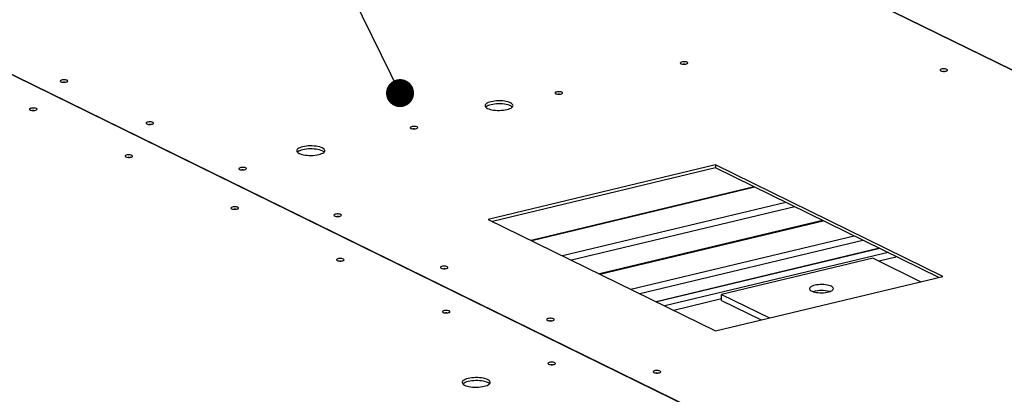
# Model space of a CAD drawing. Header units: millimetres. Extents: x 5 to 589, y 5 to 415.
# Tile 72 of 115: x 419 to 454, y 321 to 334. Entities that reach past the tile are written whole.
import ezdxf

# ---------------------------------------------------------------- set-up
doc = ezdxf.new("R2010")
doc.units = ezdxf.units.MM
doc.layers.add('NOTES', color=6, linetype='Continuous')
doc.layers.add('TRAIT-FORT', color=4, linetype='Continuous', lineweight=25)
doc.dimstyles.new('SLDDIMSTYLE3', dxfattribs={"dimtxt": 0.18, "dimasz": 1, "dimexe": 0, "dimexo": 0.0625, "dimgap": 0, "dimtad": 0, "dimtih": 1, "dimtoh": 1, "dimdec": 0, "dimrnd": 1e-09, "dimzin": 0, "dimdsep": 46, "dimtxsty": 'Standard', "dimblk1": 'DOT', "dimblk2": 'DOT', "dimsah": 1, "dimcen": 0.09, "dimadec": 0, "dimazin": 0, "dimtfac": 1, "dimtdec": 0, "dimtofl": 0, "dimtmove": 0, "dimatfit": 3, "dimldrblk": 'DOT', "dimfxl": 1, "dimfrac": 2, "dimtolj": 1, "dimtzin": 0, "dimarcsym": 0})

# ---------------------------------------------------------------- blocks, each defined once
blk = doc.blocks.new('_DOT')
at = {"color": 0, "linetype": 'ByBlock', "lineweight": -2}
blk.add_line((-0.5, 0), (-1, 0), dxfattribs=at)
at = {"color": 0, "linetype": 'ByBlock', "const_width": 0.5}
blk.add_lwpolyline([(-0.25, 0, 1), (0.25, 0, 1)], format="xyb", close=True, dxfattribs=at)

msp = doc.modelspace()

# ---------------------------------------------------------------- linework, layer by layer
at = {"layer": 'TRAIT-FORT', "color": 4, "linetype": 'Continuous', "lineweight": 25}
for p, q in [((401.77717, 340.48879), (449.33545, 317.14638)), ((449.33592, 317.14649), (401.77764, 340.4889)), ((439.08421, 339.87026), (473.55361, 322.95209)), ((473.55408, 322.9522), (439.08468, 339.87037)), ((443.78026, 328.97681), (435.66835, 327.03218)), ((451.89601, 324.99347), (443.78026, 328.97681)), ((443.78026, 328.97681), (443.78074, 328.8694)), ((443.78074, 328.8694), (435.81554, 326.95994)), ((451.7493, 324.9583), (443.78074, 328.8694)), ((445.16469, 328.19013), (437.19949, 326.28067)), ((445.18522, 328.18006), (437.22002, 326.2706)), ((446.28896, 327.63833), (438.32376, 325.72886)), ((446.60713, 327.48216), (438.64193, 325.5727)), ((435.66835, 327.03218), (443.7841, 323.04884)), ((447.59942, 326.99513), (439.63422, 325.08567)), ((439.65474, 325.0756), (447.61994, 326.98506)), ((440.75848, 324.53386), (448.72368, 326.44332)), ((441.07665, 324.3777), (449.04185, 326.28716)), ((449.62835, 325.99929), (441.66315, 324.08983)), ((449.64888, 325.98922), (441.68368, 324.07976)), ((449.94104, 325.84582), (441.97585, 323.93636)), ((449.40204, 325.64546), (443.9941, 324.34904)), ((449.40204, 325.64546), (451.11291, 324.80574)), ((450.25922, 325.68966), (449.62282, 325.5371)), ((443.7841, 323.04884), (451.89601, 324.99347)), ((443.99482, 324.18792), (442.29402, 323.78019)), ((443.9941, 324.34904), (445.70497, 323.50932)), ((443.99506, 324.13421), (443.9941, 324.34904)), ((443.99506, 324.13421), (445.41155, 323.43898))]:
    msp.add_line(p, q, dxfattribs=at)
at = {"layer": 'TRAIT-FORT', "color": 4, "linetype": 'Continuous', "lineweight": 25, "flags": 128}
for points in [[(442.76668, 332.6469), (442.74071, 332.65638), (442.70789, 332.66294), (442.67088, 332.66606), (442.63268, 332.66548), (442.59638, 332.66124), (442.56493, 332.6537), (442.54087, 332.64347), (442.52614, 332.63136), (442.52196, 332.61837), (442.52864, 332.60554), (442.54566, 332.59392), (442.57163, 332.58444), (442.60444, 332.57788), (442.64145, 332.57477), (442.67965, 332.57535), (442.71595, 332.57958), (442.74741, 332.58712), (442.77147, 332.59736), (442.78619, 332.60946), (442.79038, 332.62245), (442.78369, 332.63528), (442.76668, 332.6469)], [(452.03725, 332.39102), (452.01128, 332.40049), (451.97847, 332.40706), (451.94146, 332.41017), (451.90326, 332.40959), (451.86696, 332.40536), (451.83551, 332.39782), (451.81144, 332.38758), (451.79672, 332.37548), (451.79253, 332.36248), (451.79922, 332.34966), (451.81623, 332.33803), (451.8422, 332.32856), (451.87502, 332.322), (451.91203, 332.31888), (451.95023, 332.31946), (451.98653, 332.32369), (452.01798, 332.33123), (452.04205, 332.34147), (452.05677, 332.35358), (452.06096, 332.36657), (452.05427, 332.3794), (452.03725, 332.39102)], [(420.63414, 332.00128), (420.60817, 332.01076), (420.57535, 332.01732), (420.53834, 332.02044), (420.50014, 332.01986), (420.46384, 332.01562), (420.43239, 332.00808), (420.40833, 331.99785), (420.39361, 331.98574), (420.38942, 331.97275), (420.3961, 331.95992), (420.41312, 331.9483), (420.43909, 331.93882), (420.47191, 331.93226), (420.50891, 331.92914), (420.54712, 331.92973), (420.58341, 331.93396), (420.61487, 331.9415), (420.63893, 331.95174), (420.65365, 331.96384), (420.65784, 331.97683), (420.65116, 331.98966), (420.63414, 332.00128)], [(438.29925, 331.57595), (438.27328, 331.58542), (438.24046, 331.59199), (438.20345, 331.5951), (438.16525, 331.59452), (438.12896, 331.59029), (438.0975, 331.58275), (438.07344, 331.57251), (438.05872, 331.5604), (438.05453, 331.54741), (438.06121, 331.53459), (438.07823, 331.52296), (438.1042, 331.51349), (438.13702, 331.50693), (438.17403, 331.50381), (438.21223, 331.50439), (438.24852, 331.50862), (438.27998, 331.51616), (438.30404, 331.5264), (438.31876, 331.53851), (438.32295, 331.5515), (438.31627, 331.56433), (438.29925, 331.57595)], [(436.4646, 331.19563), (436.41999, 331.21447), (436.36791, 331.23091), (436.30942, 331.24463), (436.24571, 331.25535), (436.17808, 331.26284), (436.10791, 331.26695), (436.03663, 331.26761), (435.96568, 331.26479), (435.89651, 331.25855), (435.83053, 331.24903), (435.76908, 331.23641), (435.71341, 331.22095), (435.66466, 331.20297), (435.62381, 331.18283), (435.59171, 331.16095), (435.569, 331.13776), (435.55614, 331.11374), (435.5534, 331.08938), (435.56084, 331.06518), (435.57829, 331.04162), (435.60542, 331.0192), (435.64165, 330.99835), (435.68627, 330.97951), (435.73835, 330.96307), (435.79684, 330.94935), (435.86054, 330.93864), (435.92817, 330.93114), (435.99834, 330.92703), (436.06963, 330.92638), (436.14058, 330.9292), (436.20975, 330.93543), (436.27573, 330.94496), (436.33718, 330.95757), (436.39285, 330.97303), (436.4416, 330.99101), (436.48244, 331.01115), (436.51454, 331.03304), (436.53726, 331.05622), (436.55011, 331.08024), (436.55285, 331.1046), (436.54542, 331.1288), (436.52796, 331.15236), (436.50084, 331.17479), (436.4646, 331.19563)], [(436.46508, 331.08822), (436.42047, 331.10706), (436.36839, 331.1235), (436.3099, 331.13722), (436.24619, 331.14794), (436.17856, 331.15543), (436.10839, 331.15954), (436.03711, 331.16019), (435.96616, 331.15737), (435.89699, 331.15114), (435.83101, 331.14162), (435.76956, 331.129), (435.71389, 331.11354), (435.66514, 331.09556), (435.62429, 331.07542), (435.59219, 331.05354), (435.57874, 331.04117)], [(436.52799, 331.04541), (436.50132, 331.06737), (436.46508, 331.08822)], [(419.54057, 330.99209), (419.5146, 331.00156), (419.48179, 331.00812), (419.44478, 331.01124), (419.40658, 331.01066), (419.37028, 331.00643), (419.33882, 330.99889), (419.31476, 330.98865), (419.30004, 330.97654), (419.29585, 330.96355), (419.30254, 330.95072), (419.31955, 330.9391), (419.34552, 330.92963), (419.37834, 330.92306), (419.41535, 330.91995), (419.45355, 330.92053), (419.48985, 330.92476), (419.5213, 330.9323), (419.54536, 330.94254), (419.56009, 330.95464), (419.56427, 330.96764), (419.55759, 330.98046), (419.54057, 330.99209)], [(423.70189, 330.49558), (423.67592, 330.50505), (423.6431, 330.51162), (423.6061, 330.51473), (423.56789, 330.51415), (423.5316, 330.50992), (423.50014, 330.50238), (423.47608, 330.49214), (423.46136, 330.48004), (423.45717, 330.46704), (423.46385, 330.45422), (423.48087, 330.44259), (423.50684, 330.43312), (423.53966, 330.42656), (423.57667, 330.42344), (423.61487, 330.42402), (423.65117, 330.42825), (423.68262, 330.43579), (423.70668, 330.44603), (423.7214, 330.45814), (423.72559, 330.47113), (423.71891, 330.48396), (423.70189, 330.49558)], [(433.12644, 330.33589), (433.10047, 330.34537), (433.06765, 330.35193), (433.03064, 330.35505), (432.99244, 330.35447), (432.95614, 330.35023), (432.92469, 330.34269), (432.90063, 330.33245), (432.88591, 330.32035), (432.88172, 330.30736), (432.8884, 330.29453), (432.90542, 330.28291), (432.93139, 330.27343), (432.96421, 330.26687), (433.00121, 330.26375), (433.03942, 330.26434), (433.07571, 330.26857), (433.10717, 330.27611), (433.13123, 330.28635), (433.14595, 330.29845), (433.15014, 330.31144), (433.14346, 330.32427), (433.12644, 330.33589)], [(429.74606, 329.58503), (429.70145, 329.60386), (429.64937, 329.62031), (429.59088, 329.63403), (429.52717, 329.64474), (429.45954, 329.65223), (429.38937, 329.65635), (429.31809, 329.657), (429.24714, 329.65418), (429.17797, 329.64795), (429.11198, 329.63842), (429.05053, 329.6258), (428.99487, 329.61035), (428.94612, 329.59237), (428.90527, 329.57223), (428.87317, 329.55034), (428.85046, 329.52715), (428.8376, 329.50314), (428.83486, 329.47878), (428.8423, 329.45457), (428.85975, 329.43102), (428.88688, 329.40859), (428.92311, 329.38775), (428.96773, 329.36891), (429.01981, 329.35246), (429.0783, 329.33874), (429.142, 329.32803), (429.20963, 329.32054), (429.2798, 329.31643), (429.35109, 329.31577), (429.42204, 329.31859), (429.49121, 329.32483), (429.55719, 329.33435), (429.61864, 329.34697), (429.6743, 329.36243), (429.72306, 329.38041), (429.7639, 329.40054), (429.796, 329.42243), (429.81872, 329.44562), (429.83157, 329.46963), (429.83431, 329.49399), (429.82687, 329.5182), (429.80942, 329.54175), (429.7823, 329.56418), (429.74606, 329.58503)], [(422.94919, 329.31908), (422.92322, 329.32856), (422.8904, 329.33512), (422.85339, 329.33824), (422.81519, 329.33765), (422.77889, 329.33342), (422.74744, 329.32588), (422.72338, 329.31564), (422.70865, 329.30354), (422.70447, 329.29055), (422.71115, 329.27772), (422.72817, 329.2661), (422.75414, 329.25662), (422.78695, 329.25006), (422.82396, 329.24694), (422.86216, 329.24752), (422.89846, 329.25176), (422.92992, 329.2593), (422.95398, 329.26953), (422.9687, 329.28164), (422.97289, 329.29463), (422.9662, 329.30746), (422.94919, 329.31908)], [(429.74654, 329.47761), (429.70193, 329.49645), (429.64985, 329.5129), (429.59136, 329.52662), (429.52765, 329.53733), (429.46002, 329.54482), (429.38985, 329.54893), (429.31857, 329.54959), (429.24762, 329.54677), (429.17845, 329.54053), (429.11246, 329.53101), (429.05101, 329.51839), (428.99535, 329.50293), (428.9466, 329.48495), (428.90575, 329.46481), (428.87365, 329.44293), (428.8602, 329.43056)], [(429.80945, 329.4348), (429.78278, 329.45677), (429.74654, 329.47761)], [(427.01312, 328.87037), (426.98715, 328.87985), (426.95433, 328.88641), (426.91732, 328.88953), (426.87912, 328.88895), (426.84282, 328.88471), (426.81137, 328.87717), (426.7873, 328.86694), (426.77258, 328.85483), (426.7684, 328.84184), (426.77508, 328.82901), (426.7921, 328.81739), (426.81807, 328.80791), (426.85088, 328.80135), (426.88789, 328.79823), (426.92609, 328.79882), (426.96239, 328.80305), (426.99385, 328.81059), (427.01791, 328.82083), (427.03263, 328.83293), (427.03682, 328.84592), (427.03013, 328.85875), (427.01312, 328.87037)], [(426.73113, 327.46284), (426.70516, 327.47232), (426.67234, 327.47888), (426.63533, 327.482), (426.59713, 327.48141), (426.56083, 327.47718), (426.52938, 327.46964), (426.50531, 327.4594), (426.49059, 327.4473), (426.4864, 327.43431), (426.49309, 327.42148), (426.51011, 327.40986), (426.53607, 327.40038), (426.56889, 327.39382), (426.6059, 327.3907), (426.6441, 327.39128), (426.6804, 327.39552), (426.71185, 327.40306), (426.73592, 327.4133), (426.75064, 327.4254), (426.75483, 327.43839), (426.74814, 327.45122), (426.73113, 327.46284)], [(430.4055, 327.20533), (430.37953, 327.21481), (430.34671, 327.22137), (430.3097, 327.22449), (430.2715, 327.22391), (430.2352, 327.21968), (430.20375, 327.21213), (430.17969, 327.2019), (430.16497, 327.18979), (430.16078, 327.1768), (430.16746, 327.16397), (430.18448, 327.15235), (430.21045, 327.14287), (430.24327, 327.13631), (430.28028, 327.1332), (430.31848, 327.13378), (430.35477, 327.13801), (430.38623, 327.14555), (430.41029, 327.15579), (430.42501, 327.16789), (430.4292, 327.18089), (430.42252, 327.19371), (430.4055, 327.20533)], [(430.49683, 325.61457), (430.47086, 325.62405), (430.43805, 325.63061), (430.40104, 325.63372), (430.36284, 325.63314), (430.32654, 325.62891), (430.29508, 325.62137), (430.27102, 325.61113), (430.2563, 325.59903), (430.25211, 325.58603), (430.2588, 325.57321), (430.27581, 325.56159), (430.30178, 325.55211), (430.3346, 325.54555), (430.37161, 325.54243), (430.40981, 325.54301), (430.44611, 325.54724), (430.47756, 325.55479), (430.50162, 325.56502), (430.51635, 325.57713), (430.52053, 325.59012), (430.51385, 325.60295), (430.49683, 325.61457)], [(434.20367, 325.34113), (434.1777, 325.3506), (434.14488, 325.35717), (434.10787, 325.36028), (434.06967, 325.3597), (434.03337, 325.35547), (434.00192, 325.34793), (433.97786, 325.33769), (433.96314, 325.32559), (433.95895, 325.31259), (433.96563, 325.29977), (433.98265, 325.28814), (434.00862, 325.27867), (434.04144, 325.27211), (434.07845, 325.26899), (434.11665, 325.26957), (434.15294, 325.2738), (434.1844, 325.28134), (434.20846, 325.29158), (434.22318, 325.30369), (434.22737, 325.31668), (434.22069, 325.32951), (434.20367, 325.34113)], [(447.91349, 324.64067), (447.87219, 324.65792), (447.82359, 324.67278), (447.76884, 324.68491), (447.7092, 324.69402), (447.64609, 324.6999), (447.58098, 324.70241), (447.51539, 324.70149), (447.45087, 324.69716), (447.38893, 324.68953), (447.33101, 324.67877), (447.27849, 324.66513), (447.23257, 324.64894), (447.19436, 324.63058), (447.16473, 324.61046), (447.14438, 324.58908), (447.13379, 324.56692), (447.13322, 324.54451), (447.14266, 324.52237), (447.16191, 324.50102), (447.19051, 324.48096), (447.22778, 324.46267), (447.27286, 324.44656), (447.32469, 324.43303), (447.38206, 324.42237), (447.44361, 324.41486), (447.50791, 324.41065), (447.57345, 324.40985), (447.63869, 324.41249), (447.70211, 324.41848), (447.76222, 324.42771), (447.8176, 324.43994), (447.86697, 324.4549), (447.90916, 324.47223), (447.94318, 324.49153), (447.96824, 324.51234), (447.98375, 324.53417), (447.98935, 324.55652), (447.9849, 324.57886), (447.97052, 324.60067), (447.94652, 324.62143), (447.91349, 324.64067)], [(434.27877, 323.75833), (434.2528, 323.76781), (434.21998, 323.77437), (434.18298, 323.77748), (434.14477, 323.7769), (434.10848, 323.77267), (434.07702, 323.76513), (434.05296, 323.75489), (434.03824, 323.74279), (434.03405, 323.7298), (434.04073, 323.71697), (434.05775, 323.70535), (434.08372, 323.69587), (434.11654, 323.68931), (434.15355, 323.68619), (434.19175, 323.68677), (434.22805, 323.69101), (434.2595, 323.69855), (434.28356, 323.70878), (434.29828, 323.72089), (434.30247, 323.73388), (434.29579, 323.74671), (434.27877, 323.75833)], [(438.00184, 323.47692), (437.97587, 323.4864), (437.94305, 323.49296), (437.90604, 323.49608), (437.86784, 323.4955), (437.83154, 323.49126), (437.80009, 323.48372), (437.77603, 323.47349), (437.76131, 323.46138), (437.75712, 323.44839), (437.7638, 323.43556), (437.78082, 323.42394), (437.80679, 323.41446), (437.83961, 323.4079), (437.87662, 323.40478), (437.91482, 323.40537), (437.95111, 323.4096), (437.98257, 323.41714), (438.00663, 323.42738), (438.02135, 323.43948), (438.02554, 323.45247), (438.01886, 323.4653), (438.00184, 323.47692)], [(438.04448, 321.91006), (438.01851, 321.91953), (437.98569, 321.9261), (437.94868, 321.92921), (437.91048, 321.92863), (437.87418, 321.9244), (437.84273, 321.91686), (437.81867, 321.90662), (437.80394, 321.89451), (437.79976, 321.88152), (437.80644, 321.8687), (437.82346, 321.85707), (437.84943, 321.8476), (437.88225, 321.84104), (437.91925, 321.83792), (437.95745, 321.8385), (437.99375, 321.84273), (438.02521, 321.85027), (438.04927, 321.86051), (438.06399, 321.87262), (438.06818, 321.88561), (438.06149, 321.89844), (438.04448, 321.91006)], [(441.80001, 321.61272), (441.77404, 321.62219), (441.74122, 321.62876), (441.70421, 321.63187), (441.66601, 321.63129), (441.62971, 321.62706), (441.59826, 321.61952), (441.5742, 321.60928), (441.55948, 321.59717), (441.55529, 321.58418), (441.56197, 321.57136), (441.57899, 321.55973), (441.60496, 321.55026), (441.63778, 321.5437), (441.67479, 321.54058), (441.71299, 321.54116), (441.74928, 321.54539), (441.78074, 321.55293), (441.8048, 321.56317), (441.81952, 321.57528), (441.82371, 321.58827), (441.81703, 321.60109), (441.80001, 321.61272)], [(435.6475, 321.30446), (435.60289, 321.3233), (435.55081, 321.33975), (435.49232, 321.35346), (435.42861, 321.36418), (435.36099, 321.37167), (435.29082, 321.37578), (435.21953, 321.37644), (435.14858, 321.37362), (435.07941, 321.36738), (435.01343, 321.35786), (434.95198, 321.34524), (434.89631, 321.32978), (434.84756, 321.3118), (434.80672, 321.29166), (434.77461, 321.26978), (434.7519, 321.24659), (434.73904, 321.22257), (434.73631, 321.19821), (434.74374, 321.17401), (434.7612, 321.15046), (434.78832, 321.12803), (434.82456, 321.10718), (434.86917, 321.08834), (434.92125, 321.0719), (434.97974, 321.05818), (435.04345, 321.04747), (435.11107, 321.03998), (435.18124, 321.03586), (435.25253, 321.03521), (435.32348, 321.03803), (435.39265, 321.04426), (435.45863, 321.05379), (435.52008, 321.06641), (435.57575, 321.08186), (435.6245, 321.09984), (435.66534, 321.11998), (435.69745, 321.14187), (435.72016, 321.16505), (435.73301, 321.18907), (435.73575, 321.21343), (435.72832, 321.23763), (435.71086, 321.26119), (435.68374, 321.28362), (435.6475, 321.30446)], [(435.64798, 321.19705), (435.60337, 321.21589), (435.55129, 321.23233), (435.4928, 321.24605), (435.42909, 321.25677), (435.36147, 321.26426), (435.2913, 321.26837), (435.22001, 321.26902), (435.14906, 321.26621), (435.07989, 321.25997), (435.01391, 321.25045), (434.95246, 321.23783), (434.89679, 321.22237), (434.84804, 321.20439), (434.8072, 321.18425), (434.77509, 321.16237), (434.76164, 321.15)], [(435.71089, 321.15424), (435.68422, 321.17621), (435.64798, 321.19705)]]:
    msp.add_lwpolyline(points, dxfattribs=at)
at = {"layer": 'TRAIT-FORT', "color": 4, "linetype": 'Continuous', "lineweight": 25}
for centre, radius, start, end in [((442.65717, 332.39575), 0.18084, 82.768269, 97.743686), ((451.92775, 332.13966), 0.18104, 82.903159, 97.608769), ((420.52465, 331.74714), 0.18382, 85.091608, 95.419946), ((438.18975, 331.32414), 0.18149, 83.214708, 97.297155), ((419.43107, 330.74104), 0.18074, 82.696945, 97.815019), ((423.59238, 330.24453), 0.18073, 82.695576, 97.81639), ((433.01694, 330.08381), 0.18177, 83.414813, 97.097012), ((422.83968, 329.06742), 0.18135, 83.112839, 97.399044), ((426.90361, 328.61898), 0.18108, 82.931179, 97.58074), ((426.62162, 327.2117), 0.18084, 82.762731, 97.749222), ((430.29599, 326.9547), 0.18033, 82.430851, 98.081171), ((430.38733, 325.36198), 0.18228, 83.793381, 96.718375), ((434.09416, 325.09074), 0.18008, 82.269376, 98.242682), ((447.56587, 323.42157), 1.06761, 74.430464, 106.081414), ((434.16927, 323.50556), 0.18246, 83.932081, 96.57965), ((437.89233, 323.22563), 0.18098, 82.860767, 97.651167), ((437.93498, 321.65811), 0.18164, 83.319423, 97.19242), ((441.6905, 321.36147), 0.18094, 82.831902, 97.680039)]:
    msp.add_arc(centre, radius, start, end, dxfattribs=at)

# ---------------------------------------------------------------- leaders
at = {"layer": 'NOTES', "color": 211}
msp.add_leader([(432.52068, 331.54436), (410.75472, 376.0458)], dimstyle='SLDDIMSTYLE3', dxfattribs=at)

doc.saveas('drawing.dxf')
